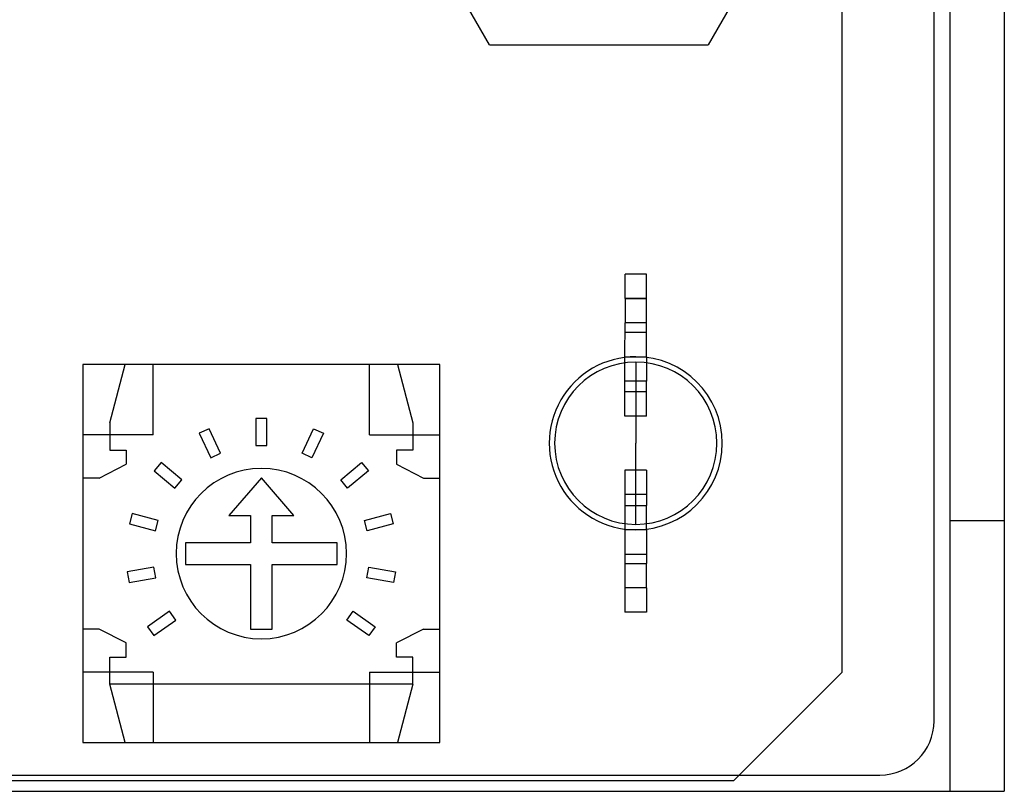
# Model space of a CAD drawing. Header units: millimetres. Extents: x -93 to 0, y 0 to 191.
# Tile 22 of 150: x -18 to 0, y 0 to 14. Entities that reach past the tile are written whole.
import ezdxf

# ---------------------------------------------------------------- set-up
doc = ezdxf.new("R2010")
doc.units = ezdxf.units.MM
doc.layers.add('MAIN-1', color=7, linetype='Continuous')
doc.layers.add('MAIN-2', color=7, linetype='Continuous')

msp = doc.modelspace()

# ---------------------------------------------------------------- linework, layer by layer
at = {"layer": 'MAIN-1'}
for p, q in [((-1, 0), (-1, 187.5)), ((0, 187.5), (0, 0)), ((-9.521, 13.8), (-11.541, 17.3)), ((-3.459, 17.3), (-5.479, 13.8)), ((-9.521, 13.8), (-5.479, 13.8)), ((-92, 0), (-1, 0)), ((-1, 0), (0, 0))]:
    msp.add_line(p, q, dxfattribs=at)
at = {"layer": 'MAIN-2'}
for p, q in [((-1, 0), (-1, 187.5)), ((-3, 2.2), (-3, 185)), ((-1.3, 1.3), (-1.3, 17.05)), ((-9.521, 13.8), (-9.521, 13.8)), ((-5.479, 13.8), (-5.479, 13.8)), ((-7.014, 9.11), (-7.014, 9.56)), ((-7.014, 9.56), (-7.014, 9.56)), ((-6.614, 9.56), (-7.014, 9.56)), ((-6.614, 9.11), (-6.614, 9.56)), ((-6.614, 9.56), (-6.614, 9.56)), ((-7.014, 9.11), (-7.014, 8.66)), ((-7.014, 9.11), (-7.014, 9.11)), ((-6.614, 9.11), (-7.014, 9.11)), ((-7.014, 9.11), (-6.614, 9.11)), ((-6.614, 8.66), (-6.614, 9.11)), ((-6.614, 9.11), (-6.614, 9.11)), ((-7.015, 8.035), (-7.014, 8.66)), ((-6.614, 8.66), (-7.014, 8.66)), ((-6.615, 8.035), (-6.614, 8.66)), ((-6.615, 8.485), (-7.015, 8.485)), ((-7.015, 7.585), (-7.015, 8.035)), ((-7.015, 8.035), (-7.015, 8.035)), ((-7.015, 8.035), (-6.615, 8.035)), ((-7.015, 8.035), (-6.615, 8.035)), ((-6.815, 8.035), (-6.815, 8.035)), ((-6.615, 8.035), (-6.615, 7.585)), ((-6.615, 8.035), (-6.615, 8.035)), ((-17.039, 7.89), (-17.039, 6.59)), ((-17.039, 7.89), (-17.039, 7.89)), ((-15.739, 7.89), (-17.039, 7.89)), ((-16.539, 6.81), (-16.257, 7.89)), ((-16.257, 7.89), (-16.257, 7.89)), ((-15.739, 7.89), (-15.739, 7.89)), ((-11.739, 7.89), (-15.739, 7.89)), ((-15.739, 6.59), (-15.739, 7.89)), ((-11.739, 7.89), (-11.739, 7.89)), ((-10.439, 7.89), (-11.739, 7.89)), ((-11.739, 6.59), (-11.739, 7.89)), ((-11.221, 7.89), (-10.939, 6.81)), ((-11.221, 7.89), (-11.221, 7.89)), ((-10.439, 7.89), (-10.439, 7.89)), ((-10.439, 6.59), (-10.439, 7.89)), ((-6.815, 7.935), (-6.815, 6.435)), ((-6.815, 7.935), (-6.815, 7.935)), ((-7.015, 6.935), (-7.015, 7.585)), ((-7.015, 7.585), (-7.015, 7.585)), ((-6.615, 7.585), (-7.015, 7.585)), ((-6.615, 7.585), (-6.615, 7.585)), ((-6.615, 6.935), (-6.615, 7.585)), ((-7.015, 7.385), (-7.015, 7.385)), ((-6.615, 7.385), (-7.015, 7.385)), ((-6.615, 7.385), (-6.615, 7.385)), ((-7.015, 6.935), (-7.015, 6.935)), ((-6.615, 6.935), (-7.015, 6.935)), ((-6.615, 6.935), (-6.615, 6.935)), ((-16.539, 6.81), (-16.539, 6.31)), ((-16.539, 6.81), (-16.539, 6.81)), ((-13.639, 6.895), (-13.839, 6.895)), ((-13.839, 6.895), (-13.839, 6.895)), ((-13.839, 6.895), (-13.839, 6.395)), ((-13.639, 6.395), (-13.639, 6.895)), ((-13.639, 6.895), (-13.639, 6.895)), ((-10.939, 6.81), (-10.939, 6.31)), ((-10.939, 6.81), (-10.939, 6.81)), ((-17.039, 6.59), (-17.039, 2.2)), ((-17.039, 6.59), (-17.039, 6.59)), ((-15.739, 6.59), (-17.039, 6.59)), ((-15.739, 6.59), (-15.739, 6.59)), ((-14.705, 6.703), (-14.886, 6.619)), ((-14.886, 6.619), (-14.886, 6.619)), ((-14.886, 6.619), (-14.675, 6.165)), ((-14.494, 6.25), (-14.705, 6.703)), ((-14.705, 6.703), (-14.705, 6.703)), ((-12.985, 6.25), (-12.773, 6.703)), ((-12.592, 6.619), (-12.803, 6.165)), ((-12.773, 6.703), (-12.773, 6.703)), ((-12.773, 6.703), (-12.592, 6.619)), ((-12.592, 6.619), (-12.592, 6.619)), ((-11.739, 6.59), (-10.439, 6.59)), ((-11.739, 6.59), (-11.739, 6.59)), ((-10.439, 6.59), (-10.439, 6.59)), ((-10.439, 2.2), (-10.439, 6.59)), ((-13.839, 6.395), (-13.839, 6.395)), ((-13.839, 6.395), (-13.639, 6.395)), ((-13.639, 6.395), (-13.639, 6.395)), ((-6.816, 4.935), (-6.815, 6.435)), ((-16.539, 6.31), (-16.239, 6.31)), ((-16.539, 6.31), (-16.539, 6.31)), ((-16.239, 6.31), (-16.239, 6.047)), ((-16.239, 6.31), (-16.239, 6.31)), ((-14.675, 6.165), (-14.494, 6.25)), ((-14.494, 6.25), (-14.494, 6.25)), ((-12.985, 6.25), (-12.985, 6.25)), ((-12.803, 6.165), (-12.985, 6.25)), ((-11.239, 6.31), (-11.239, 6.047)), ((-10.939, 6.31), (-11.239, 6.31)), ((-11.239, 6.31), (-11.239, 6.31)), ((-10.939, 6.31), (-10.939, 6.31)), ((-16.739, 5.79), (-16.239, 6.047)), ((-16.239, 6.047), (-16.239, 6.047)), ((-15.59, 6.079), (-15.719, 5.925)), ((-15.207, 5.757), (-15.59, 6.079)), ((-15.59, 6.079), (-15.59, 6.079)), ((-14.675, 6.165), (-14.675, 6.165)), ((-12.803, 6.165), (-12.803, 6.165)), ((-12.271, 5.757), (-11.888, 6.079)), ((-11.888, 6.079), (-11.888, 6.079)), ((-11.888, 6.079), (-11.76, 5.925)), ((-11.239, 6.047), (-10.739, 5.79)), ((-11.239, 6.047), (-11.239, 6.047)), ((-15.719, 5.925), (-15.719, 5.925)), ((-15.719, 5.925), (-15.336, 5.604)), ((-13.739, 5.97), (-13.739, 5.97)), ((-11.76, 5.925), (-12.143, 5.604)), ((-11.76, 5.925), (-11.76, 5.925)), ((-7.015, 5.935), (-7.016, 5.285)), ((-7.015, 5.935), (-7.015, 5.935)), ((-6.615, 5.935), (-7.015, 5.935)), ((-6.615, 5.935), (-6.616, 5.285)), ((-6.615, 5.935), (-6.615, 5.935)), ((-17.039, 5.79), (-17.039, 5.79)), ((-16.739, 5.79), (-17.039, 5.79)), ((-16.739, 5.79), (-16.739, 5.79)), ((-15.336, 5.604), (-15.207, 5.757)), ((-15.207, 5.757), (-15.207, 5.757)), ((-13.739, 5.795), (-14.339, 5.102)), ((-13.139, 5.102), (-13.739, 5.795)), ((-13.739, 5.795), (-13.739, 5.795)), ((-12.271, 5.757), (-12.271, 5.757)), ((-12.143, 5.604), (-12.271, 5.757)), ((-10.739, 5.79), (-10.439, 5.79)), ((-10.739, 5.79), (-10.739, 5.79)), ((-10.439, 5.79), (-10.439, 5.79)), ((-15.336, 5.604), (-15.336, 5.604)), ((-12.143, 5.604), (-12.143, 5.604)), ((-7.016, 5.485), (-7.016, 5.485)), ((-6.616, 5.485), (-7.016, 5.485)), ((-6.616, 5.485), (-6.616, 5.485)), ((-7.016, 5.285), (-7.016, 4.835)), ((-7.016, 5.285), (-7.016, 5.285)), ((-7.016, 5.285), (-6.616, 5.285)), ((-6.616, 4.835), (-6.616, 5.285)), ((-6.616, 5.285), (-6.616, 5.285)), ((-16.128, 5.139), (-16.18, 4.945)), ((-15.645, 5.009), (-16.128, 5.139)), ((-16.128, 5.139), (-16.128, 5.139)), ((-14.339, 5.102), (-14.339, 5.102)), ((-14.339, 5.102), (-13.939, 5.102)), ((-13.939, 5.102), (-13.939, 5.102)), ((-13.939, 5.102), (-13.939, 4.595)), ((-13.539, 4.595), (-13.539, 5.102)), ((-13.539, 5.102), (-13.539, 5.102)), ((-13.539, 5.102), (-13.139, 5.102)), ((-13.139, 5.102), (-13.139, 5.102)), ((-11.833, 5.009), (-11.35, 5.139)), ((-11.35, 5.139), (-11.35, 5.139)), ((-11.35, 5.139), (-11.299, 4.945)), ((-16.18, 4.945), (-16.18, 4.945)), ((-16.18, 4.945), (-15.697, 4.816)), ((-15.697, 4.816), (-15.645, 5.009)), ((-15.645, 5.009), (-15.645, 5.009)), ((-11.833, 5.009), (-11.833, 5.009)), ((-11.781, 4.816), (-11.833, 5.009)), ((-11.299, 4.945), (-11.781, 4.816)), ((-11.299, 4.945), (-11.299, 4.945)), ((-6.816, 4.935), (-6.816, 4.935)), ((0, 5), (-1, 5)), ((-15.697, 4.816), (-15.697, 4.816)), ((-11.781, 4.816), (-11.781, 4.816)), ((-6.616, 4.835), (-7.016, 4.835)), ((-7.016, 4.835), (-7.016, 4.21)), ((-7.016, 4.835), (-7.016, 4.835)), ((-6.616, 4.835), (-7.016, 4.835)), ((-6.816, 4.835), (-6.816, 4.835)), ((-6.616, 4.835), (-6.616, 4.21)), ((-6.616, 4.835), (-6.616, 4.835)), ((-13.939, 4.595), (-15.139, 4.595)), ((-15.139, 4.595), (-15.139, 4.595)), ((-15.139, 4.595), (-15.139, 4.195)), ((-13.939, 4.595), (-13.939, 4.595)), ((-12.339, 4.595), (-13.539, 4.595)), ((-13.539, 4.595), (-13.539, 4.595)), ((-12.339, 4.195), (-12.339, 4.595)), ((-12.339, 4.595), (-12.339, 4.595)), ((-7.016, 4.385), (-6.616, 4.385)), ((-15.139, 4.195), (-15.139, 4.195)), ((-15.139, 4.195), (-13.939, 4.195)), ((-13.939, 4.195), (-13.939, 4.195)), ((-13.939, 4.195), (-13.939, 2.995)), ((-13.539, 2.995), (-13.539, 4.195)), ((-13.539, 4.195), (-13.539, 4.195)), ((-13.539, 4.195), (-12.339, 4.195)), ((-12.339, 4.195), (-12.339, 4.195)), ((-7.016, 4.21), (-6.616, 4.21)), ((-7.016, 4.21), (-7.016, 3.76)), ((-6.616, 3.76), (-6.616, 4.21)), ((-15.726, 4.146), (-16.219, 4.059)), ((-16.219, 4.059), (-16.219, 4.059)), ((-16.219, 4.059), (-16.184, 3.862)), ((-15.691, 3.949), (-15.726, 4.146)), ((-15.726, 4.146), (-15.726, 4.146)), ((-11.787, 3.949), (-11.752, 4.146)), ((-11.752, 4.146), (-11.752, 4.146)), ((-11.752, 4.146), (-11.26, 4.059)), ((-11.26, 4.059), (-11.295, 3.862)), ((-11.26, 4.059), (-11.26, 4.059)), ((-16.184, 3.862), (-15.691, 3.949)), ((-16.184, 3.862), (-16.184, 3.862)), ((-15.691, 3.949), (-15.691, 3.949)), ((-11.787, 3.949), (-11.787, 3.949)), ((-11.295, 3.862), (-11.787, 3.949)), ((-11.295, 3.862), (-11.295, 3.862)), ((-7.016, 3.76), (-7.016, 3.31)), ((-7.016, 3.76), (-7.016, 3.76)), ((-6.616, 3.76), (-7.016, 3.76)), ((-6.616, 3.76), (-7.016, 3.76)), ((-6.616, 3.76), (-6.616, 3.76)), ((-6.616, 3.76), (-6.616, 3.31)), ((-15.435, 3.33), (-15.844, 3.043)), ((-15.32, 3.166), (-15.435, 3.33)), ((-15.435, 3.33), (-15.435, 3.33)), ((-12.158, 3.166), (-12.044, 3.33)), ((-12.044, 3.33), (-12.044, 3.33)), ((-12.044, 3.33), (-11.634, 3.043)), ((-7.016, 3.31), (-7.016, 3.31)), ((-6.616, 3.31), (-7.016, 3.31)), ((-6.616, 3.31), (-6.616, 3.31)), ((-15.73, 2.879), (-15.32, 3.166)), ((-15.32, 3.166), (-15.32, 3.166)), ((-12.158, 3.166), (-12.158, 3.166)), ((-11.749, 2.879), (-12.158, 3.166)), ((-16.739, 3), (-17.039, 3)), ((-17.039, 3), (-17.039, 3)), ((-16.239, 2.743), (-16.739, 3)), ((-16.739, 3), (-16.739, 3)), ((-15.844, 3.043), (-15.844, 3.043)), ((-15.844, 3.043), (-15.73, 2.879)), ((-13.939, 2.995), (-13.939, 2.995)), ((-13.939, 2.995), (-13.539, 2.995)), ((-13.539, 2.995), (-13.539, 2.995)), ((-11.634, 3.043), (-11.749, 2.879)), ((-11.634, 3.043), (-11.634, 3.043)), ((-10.739, 3), (-11.239, 2.743)), ((-10.739, 3), (-10.439, 3)), ((-10.739, 3), (-10.739, 3)), ((-10.439, 3), (-10.439, 3)), ((-16.239, 2.48), (-16.239, 2.743)), ((-16.239, 2.743), (-16.239, 2.743)), ((-15.73, 2.879), (-15.73, 2.879)), ((-13.739, 2.82), (-13.739, 2.82)), ((-11.749, 2.879), (-11.749, 2.879)), ((-11.239, 2.48), (-11.239, 2.743)), ((-11.239, 2.743), (-11.239, 2.743)), ((-16.539, 1.98), (-16.539, 2.48)), ((-16.539, 2.48), (-16.539, 2.48)), ((-16.539, 2.48), (-16.239, 2.48)), ((-16.239, 2.48), (-16.239, 2.48)), ((-10.939, 2.48), (-11.239, 2.48)), ((-11.239, 2.48), (-11.239, 2.48)), ((-10.939, 1.98), (-10.939, 2.48)), ((-10.939, 2.48), (-10.939, 2.48)), ((-17.039, 2.2), (-17.039, 0.9)), ((-17.039, 2.2), (-17.039, 2.2)), ((-15.739, 2.2), (-17.039, 2.2)), ((-15.739, 2.2), (-15.739, 0.9)), ((-15.739, 2.2), (-15.739, 2.2)), ((-11.739, 2.2), (-10.439, 2.2)), ((-11.739, 2.2), (-11.739, 2.2)), ((-11.739, 2.2), (-11.739, 0.9)), ((-10.439, 2.2), (-10.439, 2.2)), ((-10.439, 0.9), (-10.439, 2.2)), ((-3, 2.2), (-5, 0.2)), ((-3, 2.2), (-3, 2.2)), ((-10.939, 1.98), (-16.539, 1.98)), ((-16.539, 1.98), (-16.539, 1.98)), ((-16.539, 1.98), (-16.539, 1.98)), ((-16.257, 0.9), (-16.539, 1.98)), ((-10.939, 1.98), (-11.221, 0.9)), ((-10.939, 1.98), (-10.939, 1.98)), ((-10.939, 1.98), (-10.939, 1.98)), ((-1.3, 1.3), (-1.3, 1.3)), ((-17.039, 0.9), (-17.039, 0.9)), ((-17.039, 0.9), (-15.739, 0.9)), ((-16.257, 0.9), (-16.257, 0.9)), ((-15.739, 0.9), (-11.739, 0.9)), ((-15.739, 0.9), (-15.739, 0.9)), ((-11.739, 0.9), (-10.439, 0.9)), ((-11.739, 0.9), (-11.739, 0.9)), ((-11.221, 0.9), (-11.221, 0.9)), ((-10.439, 0.9), (-10.439, 0.9)), ((-90.7, 0.3), (-2.3, 0.3)), ((-87.4, 0.2), (-5, 0.2)), ((-5, 0.2), (-5, 0.2)), ((-2.3, 0.3), (-2.3, 0.3)), ((-1, 0), (-1, 0)), ((-1, 0), (-1, 0)), ((0, 0), (0, 0))]:
    msp.add_line(p, q, dxfattribs=at)
for centre, radius, start, end in [((-6.815, 6.435), 1.6, 89.9795, 269.9796), ((-6.815, 6.435), 1.6, 269.9796, 89.9795), ((-6.815, 6.435), 1.5, 89.9796, 269.9796), ((-6.815, 6.435), 1.5, 269.9796, 89.9796), ((-13.739, 4.395), 1.575, 90, 270), ((-13.739, 4.395), 1.575, 270, 90), ((-2.3, 1.3), 1, 270, 0)]:
    msp.add_arc(centre, radius, start, end, dxfattribs=at)

doc.saveas('drawing.dxf')
